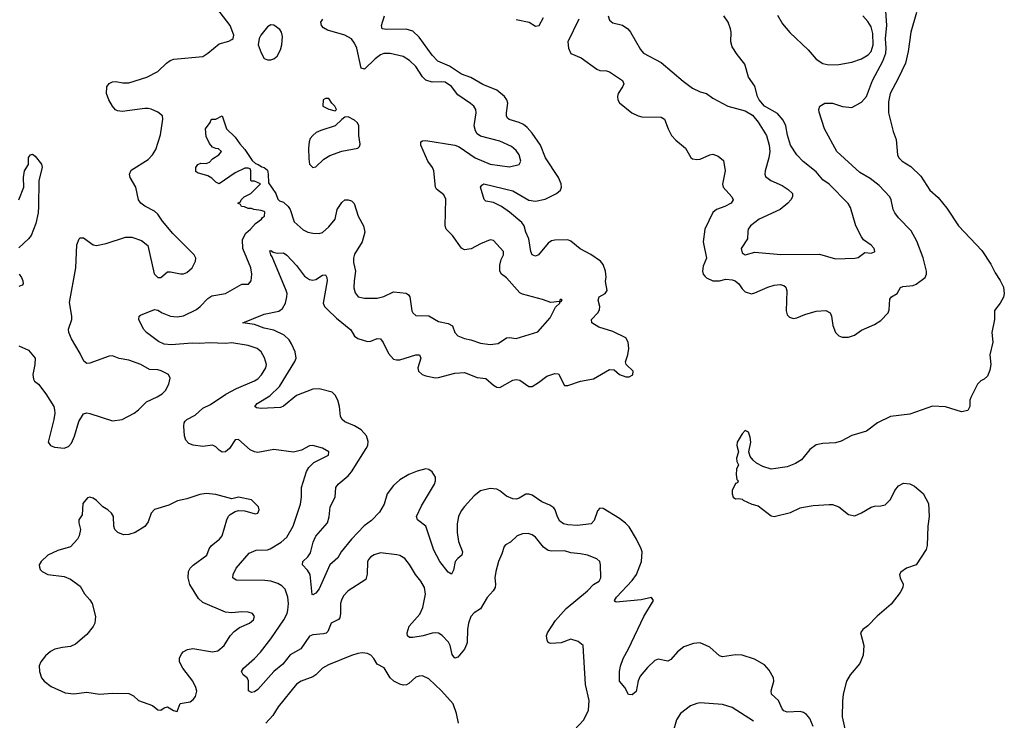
# Model space of a CAD drawing. Header units: inches. Extents: x 2057696 to 2160536, y 827480 to 1016834.
# Tile 16 of 256: x 2080935 to 2087035, y 863828 to 868166. Entities that reach past the tile are written whole.
import ezdxf

# ---------------------------------------------------------------- set-up
doc = ezdxf.new("R2010")
doc.units = ezdxf.units.IN
doc.header["$MEASUREMENT"] = 0
doc.layers.add('C0886', color=7, linetype='Continuous')

msp = doc.modelspace()

# ---------------------------------------------------------------- linework, layer by layer
at = {"layer": 'C0886', "color": 5}
for points, elevation in [([(2080930, 866146), (2080990, 866119.1), (2081030, 866071), (2081028.4, 866030), (2081015.8, 865970), (2081020.7, 865940.7), (2081027, 865927), (2081050.6, 865910), (2081096.3, 865850), (2081146.4, 865770), (2081150.4, 865750), (2081152.4, 865730), (2081146, 865690), (2081110.8, 865550), (2081126, 865530), (2081150, 865519.1), (2081210, 865513.4), (2081236.2, 865523.8), (2081255.6, 865544.4), (2081273.4, 865586.6), (2081301.2, 865678.8), (2081330, 865726), (2081350, 865730.8), (2081370, 865728), (2081510, 865682.3), (2081570, 865690.3), (2081642.9, 865730), (2081669.8, 865750.2), (2081720.3, 865799.7), (2081786.6, 865830), (2081818.4, 865850), (2081837.6, 865870), (2081859.6, 865910), (2081866.8, 865946.8), (2081857.2, 865970), (2081812.1, 865992.1), (2081790, 865997.4), (2081739.2, 865999.2), (2081685.2, 866030), (2081610, 866057.6), (2081550, 866068.8), (2081510, 866084.4), (2081490, 866083.5), (2081370, 866038.3), (2081350, 866036.9), (2081332.2, 866052.2), (2081310, 866099.5), (2081254.7, 866190), (2081238.9, 866230), (2081236.3, 866250), (2081257, 866310), (2081258, 866330), (2081244.1, 866415.9), (2081283.1, 866630), (2081288.3, 866771.7), (2081302.7, 866810), (2081310, 866816.3), (2081330, 866815.5), (2081390, 866772.7), (2081410, 866768.7), (2081470, 866779.5), (2081590, 866820.3), (2081630, 866820.3), (2081690, 866798.3), (2081727.8, 866767.8), (2081768.4, 866591.6), (2081790, 866570.4), (2081810, 866570.5), (2081850, 866604), (2081870, 866604.9), (2081930, 866593.4), (2081950, 866593.4), (2081970, 866601.6), (2082003.7, 866630), (2082024.5, 866670), (2082026.6, 866690), (2082016.2, 866710), (2081882.8, 866842.8), (2081819.2, 866919.2), (2081790, 866962.4), (2081770, 866979.7), (2081710, 867010.9), (2081685.1, 867030), (2081671.8, 867050), (2081653.3, 867130), (2081619.1, 867190), (2081615.8, 867210), (2081626, 867234), (2081730, 867300.3), (2081758.3, 867330), (2081778, 867362), (2081807.7, 867452.3), (2081821.7, 867550), (2081818.9, 867570), (2081790, 867594.6), (2081750, 867612.4), (2081730, 867616.2), (2081710, 867617.1), (2081570, 867598.2), (2081541.6, 867601.6), (2081528.9, 867608.9), (2081509.8, 867629.8), (2081486.9, 867670), (2081473, 867710), (2081475.6, 867750), (2081488.3, 867771.7), (2081510, 867781.3), (2081530, 867783.1), (2081574.4, 867774.4), (2081610, 867775), (2081722, 867810), (2081790, 867845.3), (2081843.5, 867896.5), (2081867, 867913), (2081890, 867922), (2082070, 867939.3), (2082101.3, 867958.7), (2082170, 868016.4), (2082230, 868033.4), (2082250, 868044), (2082257.2, 868050), (2082260.9, 868070), (2082238, 868130), (2082156.9, 868236.9)], 360), ([(2084399.4, 868170), (2084330.2, 868030), (2084334.6, 867990), (2084350, 867956.9), (2084413, 867930), (2084510, 867859.5), (2084530, 867851.8), (2084570, 867850.3), (2084590, 867843.1), (2084670.1, 867790.1), (2084677.4, 867770), (2084670.3, 867750), (2084643.6, 867710), (2084638.5, 867690), (2084640.9, 867670), (2084651.2, 867651.2), (2084728, 867590), (2084767.3, 867570), (2084790, 867565), (2084910, 867562.4), (2084930, 867550.6), (2084952, 867490), (2084973.7, 867450), (2085000.2, 867420.2), (2085060.4, 867370), (2085092.3, 867312.3), (2085103.7, 867303.7), (2085130, 867299.5), (2085150, 867301.7), (2085210, 867328.9), (2085230, 867332.6), (2085262, 867322), (2085294.8, 867294.8), (2085306.5, 867230), (2085288.4, 867148.4), (2085293.8, 867130), (2085347.9, 867070), (2085355.2, 867050), (2085342.3, 867030), (2085304.6, 867010), (2085251.7, 866990), (2085230, 866971.9), (2085179.7, 866870), (2085170.2, 866790), (2085189.3, 866690), (2085170, 866640.5), (2085165.4, 866610), (2085170, 866590.5), (2085178.8, 866578.8), (2085190, 866567.2), (2085230, 866548.4), (2085270, 866549.3), (2085310, 866560.2), (2085350, 866556.3), (2085368.2, 866548.3), (2085390.1, 866530.1), (2085410, 866500.4), (2085430, 866481.3), (2085469, 866469), (2085490, 866474), (2085569.5, 866510), (2085610, 866521.5), (2085646, 866526), (2085670, 866520.7), (2085680.7, 866510), (2085686.7, 866486.7), (2085682.7, 866362.8), (2085690, 866338.8), (2085703.7, 866323.7), (2085730, 866316.4), (2085750, 866319.5), (2085798.9, 866341.1), (2085870, 866360.8), (2085930, 866365.3), (2085957, 866350), (2085964, 866330), (2085972.1, 866272.1), (2085990, 866228.4), (2086009.3, 866209.3), (2086030, 866200.3), (2086070, 866199.5), (2086106.5, 866213.5), (2086150, 866242.6), (2086230, 866279.5), (2086270, 866303.8), (2086315.1, 866350), (2086321.3, 866370), (2086325.1, 866434.9), (2086336.2, 866450), (2086371.6, 866470), (2086391.2, 866508.8), (2086405.6, 866514.4), (2086470, 866520.3), (2086490, 866528.7), (2086544.5, 866570), (2086552.6, 866590), (2086552.3, 866610), (2086532.3, 866692.3), (2086494.1, 866794.1), (2086458, 866858), (2086379.6, 866939.6), (2086356.4, 866970), (2086346.2, 866990), (2086334.2, 867050), (2086325.1, 867070), (2086260.4, 867140.4), (2086203.6, 867183.6), (2086139.6, 867219.6), (2085997.6, 867350), (2085921, 867490), (2085887.3, 867592.7), (2085885.1, 867610), (2085892.7, 867630), (2085924, 867650), (2085969.7, 867650.3), (2086031.8, 867628.2), (2086090, 867622), (2086150, 867656), (2086180.3, 867690), (2086218.7, 867790), (2086282.1, 867910), (2086301, 867959), (2086303.8, 867990), (2086298.5, 868050), (2086307.1, 868130), (2086298.1, 868250)], 320), ([(2084370, 863766.4), (2084429.8, 863830), (2084458.3, 863890), (2084462.4, 863950), (2084440.4, 864050), (2084426, 864290), (2084394.9, 864314.9), (2084350, 864329.6), (2084290, 864306.6), (2084223.6, 864303.6), (2084209.6, 864309.6), (2084203.6, 864323.6), (2084199.6, 864350), (2084204, 864370), (2084254.5, 864445.5), (2084319.9, 864520.1), (2084452.9, 864630), (2084490, 864668), (2084524.2, 864690), (2084535.6, 864710), (2084533.3, 864790), (2084529.4, 864810), (2084510, 864827), (2084453.2, 864850), (2084410, 864859.3), (2084350, 864864.5), (2084310, 864876.8), (2084230, 864875), (2084210, 864878.7), (2084179.2, 864899.2), (2084130, 864962), (2084110, 864976.9), (2084084.9, 864984.9), (2084050, 864983.1), (2084016.3, 864970), (2083974.9, 864930), (2083945.1, 864914.9), (2083936.5, 864903.5), (2083922.5, 864857.5), (2083900.8, 864810), (2083883.9, 864750), (2083879.2, 864710), (2083882.6, 864670), (2083879.7, 864650), (2083868.9, 864630), (2083831.7, 864588.3), (2083790, 864518.4), (2083750, 864492.6), (2083729.5, 864470.5), (2083715, 864430), (2083708.3, 864390), (2083707.3, 864310), (2083703.4, 864296.6), (2083690, 864268), (2083650, 864217.6), (2083630, 864211.8), (2083614.3, 864234.3), (2083601, 864290), (2083591.3, 864311.3), (2083552.3, 864352.3), (2083530, 864366.8), (2083510, 864369.8), (2083490, 864366.8), (2083434, 864350), (2083370, 864340.3), (2083350, 864340.5), (2083338.4, 864350), (2083335.4, 864370), (2083347.8, 864410), (2083414.5, 864485.5), (2083433.4, 864526.6), (2083448, 864607.9), (2083442, 864650), (2083420.9, 864690), (2083387.1, 864730), (2083350, 864793), (2083320.5, 864830), (2083290, 864847.2), (2083271.7, 864851.7), (2083170, 864865.4), (2083130, 864853), (2083110, 864839.6), (2083096.3, 864823.7), (2083090.2, 864809.7), (2083088.3, 864731.7), (2083080.3, 864699.7), (2082970.4, 864630), (2082941.2, 864598.8), (2082927.6, 864572.4), (2082922.2, 864550), (2082922.4, 864490), (2082917.6, 864462.4), (2082909.1, 864450.9), (2082865.3, 864430), (2082843.1, 864376.9), (2082832.7, 864367.3), (2082817.2, 864362.8), (2082750, 864356.8), (2082730, 864347.8), (2082677.5, 864270), (2082610, 864233.8), (2082564.8, 864175.2), (2082508.6, 864130), (2082410, 864017.7), (2082390, 864004.7), (2082370, 863999.7), (2082352.3, 864010), (2082352.3, 864072.3), (2082343.5, 864090), (2082319.5, 864110), (2082308, 864130), (2082321, 864150), (2082389.8, 864210), (2082426, 864250), (2082490, 864331.3), (2082571.1, 864450), (2082591.2, 864490), (2082596.3, 864510), (2082599.8, 864550), (2082596.2, 864590), (2082579.1, 864639.1), (2082559.7, 864659.7), (2082534.3, 864674.2), (2082490, 864689), (2082453.8, 864693.8), (2082276.2, 864696.2), (2082255.6, 864710), (2082256.4, 864730), (2082275.3, 864770), (2082356.9, 864863.1), (2082399.8, 864880.2), (2082470, 864884.1), (2082487, 864890), (2082555.4, 864930), (2082590, 864961.7), (2082628.7, 865030), (2082673.5, 865166.5), (2082680.4, 865210), (2082681.4, 865270), (2082711.5, 865368.5), (2082726.4, 865393.6), (2082756.8, 865423.2), (2082849, 865470), (2082849.2, 865490), (2082810, 865513.6), (2082750, 865529.4), (2082730, 865526.6), (2082679.9, 865500.1), (2082631.8, 865488.2), (2082510, 865504.4), (2082410, 865485.7), (2082389.8, 865489.8), (2082363.3, 865503.3), (2082290, 865566.6), (2082270, 865564.5), (2082235.3, 865510), (2082209.7, 865489.7), (2082188.8, 865488.8), (2082170, 865500.5), (2082150, 865521.1), (2082130, 865531.9), (2082070, 865522.2), (2082010, 865530.6), (2081982.2, 865542.2), (2081963.1, 865563.1), (2081956.1, 865590), (2081951.4, 865650), (2081953.6, 865670), (2081960.3, 865679.7), (2081971.1, 865690), (2082022.2, 865717.8), (2082070, 865761), (2082116.9, 865783.1), (2082212.7, 865847.3), (2082278, 865882), (2082390, 865929.4), (2082410, 865942.6), (2082433.2, 865966.8), (2082459.8, 866010), (2082463.8, 866030), (2082451.4, 866071.4), (2082431.1, 866110), (2082407, 866130), (2082350, 866148.2), (2082250, 866164.8), (2082210, 866161.6), (2082110, 866166), (2082050, 866160.7), (2082003.7, 866163.7), (2081873.2, 866153.2), (2081830, 866157.8), (2081794.1, 866174.1), (2081721.1, 866230), (2081701.8, 866250), (2081672.6, 866310), (2081675.1, 866330), (2081683.6, 866336.4), (2081770, 866371.4), (2081790, 866367.4), (2081817.1, 866350), (2081870, 866329.4), (2081910, 866325.7), (2081950, 866332.7), (2082030, 866372.3), (2082053.7, 866390), (2082100.2, 866439.8), (2082124.2, 866455.8), (2082210, 866470.2), (2082310, 866527.9), (2082352.3, 866527.8), (2082367.8, 866550), (2082372.1, 866590), (2082367.4, 866630), (2082317.2, 866750), (2082315.7, 866804.3), (2082335.2, 866844.8), (2082365.6, 866870), (2082395.3, 866904.7), (2082432.3, 866930), (2082438.8, 866941.2), (2082452, 866950), (2082454, 866974), (2082450, 866979), (2082430, 866984), (2082386, 866990), (2082370, 866998), (2082350, 866998), (2082328.4, 867008.4), (2082308.9, 867008.9), (2082302, 867022), (2082286, 867030), (2082302, 867038), (2082306, 867050), (2082326, 867070), (2082366, 867090), (2082426, 867150), (2082390, 867166), (2082370, 867166), (2082366, 867170), (2082366, 867230), (2082362, 867242), (2082350, 867246), (2082330, 867246), (2082270, 867218), (2082170, 867149), (2082150, 867159.3), (2082125.2, 867185.2), (2082100.1, 867200.1), (2082037.2, 867217.2), (2082026.3, 867226.3), (2082025.2, 867250), (2082039, 867270), (2082057.3, 867277.3), (2082090, 867276), (2082110, 867284.7), (2082130, 867304.7), (2082168, 867330), (2082186, 867350), (2082167.3, 867367.3), (2082150, 867368), (2082130, 867377.2), (2082110, 867399), (2082090, 867442), (2082086.6, 867490), (2082115.3, 867530), (2082118, 867542), (2082126, 867550), (2082150, 867551.3), (2082190, 867571.3), (2082215.5, 867490), (2082270, 867438), (2082297.6, 867397.6), (2082330, 867362.8), (2082374, 867294), (2082395.3, 867275.3), (2082412, 867270), (2082434.4, 867254.4), (2082450, 867250.7), (2082470, 867234.8), (2082474.9, 867210), (2082475.3, 867155.3), (2082520.7, 867090), (2082534.4, 867054.4), (2082544.5, 867044.5), (2082570, 867036.4), (2082599.1, 867010), (2082611, 866990), (2082634.4, 866914.4), (2082690, 866865.5), (2082720.7, 866850), (2082750, 866843.6), (2082790, 866842), (2082810, 866848.9), (2082850, 866884), (2082889.8, 866930), (2082900.8, 866990), (2082930, 867034.4), (2082950, 867050.4), (2082970, 867050.4), (2082990, 867043.8), (2083007.9, 867027.9), (2083031.2, 866950), (2083064, 866890), (2083073.6, 866850), (2083056.2, 866790), (2083010, 866713.6), (2083003.2, 866690), (2083003.4, 866663.4), (2083015.2, 866610), (2083006.7, 866550), (2083005.8, 866505.8), (2083013.9, 866473.9), (2083030.8, 866450), (2083070, 866441.7), (2083150, 866442.6), (2083190, 866451.5), (2083250, 866480.2), (2083330, 866472.8), (2083343.2, 866463.2), (2083351.4, 866450), (2083364, 866364), (2083370.3, 866350.3), (2083390, 866334.9), (2083470, 866331.8), (2083530, 866297.4), (2083590, 866285), (2083615.6, 866270), (2083630.3, 866230), (2083648.3, 866208.3), (2083690, 866191.5), (2083730, 866184.2), (2083790, 866163.6), (2083850, 866154.9), (2083899.5, 866160.5), (2083950, 866196.1), (2083970, 866198.6), (2084010, 866193), (2084145.7, 866234.3), (2084220.6, 866319.4), (2084254.9, 866385.1), (2084282, 866410), (2084280.4, 866419.6), (2084290, 866422), (2084295.3, 866430), (2084290, 866435.3), (2084282, 866430), (2084279.6, 866420.4), (2084225.2, 866414.8), (2084174.5, 866434.5), (2084050, 866466), (2084033.9, 866473.9), (2083950, 866567), (2083920.4, 866590), (2083908.5, 866608.5), (2083910, 866646), (2083918.6, 866681.4), (2083932, 866710), (2083932.8, 866730), (2083870, 866799.1), (2083850, 866803.5), (2083790, 866778.4), (2083732.6, 866747.4), (2083690, 866740.7), (2083671.1, 866751.1), (2083617, 866830), (2083577.7, 866870), (2083569.8, 866890), (2083575.8, 867055.8), (2083562.6, 867082.6), (2083516.9, 867116.9), (2083510, 867129), (2083499.8, 867230), (2083492.1, 867250), (2083464.4, 867290), (2083419.7, 867390), (2083420.9, 867410), (2083430, 867415.8), (2083450, 867417.4), (2083630.2, 867390.1), (2083658.1, 867378.1), (2083755.8, 867310), (2083850, 867271.1), (2083970, 867255.5), (2084029.3, 867270), (2084040.5, 867290), (2084029.7, 867330), (2084010, 867356.3), (2083981.5, 867381.5), (2083910, 867413.2), (2083790, 867444.4), (2083770, 867458.7), (2083757.8, 867477.8), (2083750.8, 867510), (2083763.1, 867590), (2083761.3, 867610), (2083747.6, 867630), (2083727.2, 867647.2), (2083650, 867700.9), (2083610, 867752.5), (2083570, 867778.7), (2083550, 867782.4), (2083490, 867780.2), (2083451.6, 867791.6), (2083430, 867812.1), (2083390, 867876), (2083350, 867914.5), (2083310, 867937.4), (2083230, 867957.8), (2083190, 867956.8), (2083170, 867948.2), (2083136.8, 867923.2), (2083070, 867860.5), (2083050, 867866.6), (2083023.4, 867990), (2083010, 868021.3), (2082990, 868047.4), (2082950, 868070.8), (2082841.6, 868101.6), (2082816.1, 868116.1), (2082803.7, 868130), (2082800.7, 868150), (2082813.3, 868170)], 340), ([(2085849.9, 863790), (2085830, 863839.1), (2085810, 863862.7), (2085790, 863876.8), (2085770, 863882.4), (2085690, 863878.8), (2085670, 863885.5), (2085657.9, 863897.9), (2085635.1, 863950), (2085592.4, 863990), (2085589.8, 864010), (2085606.4, 864070), (2085604.4, 864090), (2085578, 864138), (2085550, 864171.5), (2085486.4, 864206.4), (2085410, 864231.2), (2085370, 864234), (2085290, 864221.3), (2085270, 864226), (2085210, 864279.6), (2085150, 864306.6), (2085110, 864303.9), (2085050, 864282), (2085010, 864252.1), (2084970, 864205.1), (2084950, 864194.6), (2084890, 864207), (2084870, 864197.5), (2084824.4, 864155.6), (2084779.3, 864100.7), (2084767.2, 864072.8), (2084754.6, 864005.4), (2084730, 863984.4), (2084706.5, 863986.5), (2084683.8, 864030), (2084651.6, 864070), (2084650.6, 864130), (2084656.3, 864163.7), (2084672.9, 864210), (2084706.8, 864270), (2084802.5, 864470), (2084860.9, 864570), (2084849, 864589), (2084786.2, 864573.8), (2084630, 864559.3), (2084623.9, 864563.9), (2084620.9, 864570), (2084632, 864590), (2084730, 864693.4), (2084756.8, 864730), (2084787.1, 864810), (2084790.9, 864870), (2084786, 864890), (2084757.3, 864950), (2084710, 865025.1), (2084688.6, 865048.6), (2084650, 865077.6), (2084550, 865138.7), (2084530, 865140.7), (2084514.4, 865125.6), (2084494.9, 865065.1), (2084475.3, 865044.7), (2084390, 865034.6), (2084330, 865037.9), (2084305, 865045), (2084281.5, 865061.5), (2084267.1, 865087.1), (2084251.8, 865131.8), (2084243.1, 865143.1), (2084219.5, 865159.5), (2084170, 865180.8), (2084110, 865221.7), (2084090, 865228.4), (2084070, 865227.1), (2084030, 865203.5), (2084010, 865197.7), (2083990, 865198.3), (2083950, 865214.8), (2083910, 865248.9), (2083890, 865259.4), (2083850, 865262.9), (2083790, 865247.9), (2083750, 865216.8), (2083690, 865150.9), (2083670, 865125.1), (2083652.8, 865090), (2083645.3, 865045.3), (2083644.2, 864990), (2083654.1, 864934.1), (2083678.9, 864870), (2083674.4, 864850), (2083648.4, 864830), (2083633.7, 864810), (2083623.1, 864756.9), (2083610, 864733.2), (2083590, 864744.5), (2083536.8, 864810), (2083501.2, 864881.2), (2083451.6, 865030), (2083399.7, 865070), (2083393.7, 865090), (2083424, 865156), (2083504.1, 865290), (2083510.6, 865310), (2083510, 865332.3), (2083490, 865366.9), (2083470, 865380.4), (2083450, 865383.9), (2083398, 865370), (2083346, 865350), (2083290, 865317.4), (2083250, 865281), (2083211.9, 865230), (2083193.2, 865166.8), (2083163.1, 865116.9), (2083114.4, 865065.6), (2083068.9, 865031.1), (2082990, 864948.4), (2082927.2, 864870), (2082906.3, 864833.7), (2082856.5, 864790), (2082790, 864642.4), (2082770, 864614), (2082750, 864604.5), (2082747, 864607), (2082735.4, 864730), (2082718.3, 864758.3), (2082686.3, 864790), (2082689.7, 864810), (2082720.2, 864839.8), (2082736.3, 864863.7), (2082752.3, 864930), (2082770, 864967.1), (2082841.8, 865050), (2082852.3, 865087.7), (2082858.5, 865150), (2082889, 865210), (2082892.4, 865270), (2082906.9, 865290), (2082970, 865341.5), (2082990, 865367.3), (2083081.8, 865510), (2083091.4, 865530), (2083094.4, 865554.4), (2083082.8, 865590), (2083050, 865626.6), (2083010, 865651.7), (2082950, 865676.1), (2082932.4, 865690), (2082922, 865710), (2082916.2, 865770), (2082905.8, 865810), (2082890, 865841.3), (2082870, 865859.8), (2082790, 865879.8), (2082750, 865877.8), (2082650, 865838.7), (2082570, 865773.8), (2082550, 865764.7), (2082430, 865757.6), (2082402.5, 865762.5), (2082392.3, 865770), (2082405.1, 865790), (2082484, 865836), (2082544.8, 865895.2), (2082639.8, 866050), (2082647.2, 866070), (2082641.3, 866110), (2082619.2, 866159.2), (2082604.5, 866184.5), (2082573.3, 866213.3), (2082510, 866243.2), (2082450, 866255.3), (2082390, 866278), (2082318, 866290), (2082450, 866341.8), (2082539.5, 866360.5), (2082562.3, 866377.7), (2082581.8, 866410), (2082590.8, 866450), (2082591.5, 866470), (2082586, 866490), (2082498.6, 866698.6), (2082489.7, 866710), (2082485.2, 866734.8), (2082490, 866738), (2082506, 866726), (2082530, 866720.7), (2082570, 866723), (2082590, 866708.2), (2082650, 866644.4), (2082698.9, 866578.9), (2082730, 866556.6), (2082750, 866553), (2082770, 866557.1), (2082810, 866584.2), (2082830, 866585.5), (2082837.3, 866570), (2082838.8, 866550), (2082814.7, 866410), (2082824.2, 866390), (2082843.8, 866370), (2082897.2, 866317.2), (2082986.5, 866246.5), (2083010, 866207), (2083030, 866191.7), (2083090, 866173.6), (2083110, 866174.7), (2083150, 866192.6), (2083170, 866190.3), (2083186.8, 866166.8), (2083219.5, 866099.5), (2083250, 866064.2), (2083270, 866059), (2083290, 866060.2), (2083390, 866091.7), (2083411.7, 866091.7), (2083420.7, 866070), (2083400.7, 866010), (2083405.5, 865990), (2083429.3, 865969.3), (2083450, 865961.5), (2083510, 865949.1), (2083529.8, 865950.2), (2083630, 865977.6), (2083690, 865980.9), (2083770, 865951.3), (2083823.6, 865943.6), (2083870, 865903.1), (2083890, 865890.4), (2083910, 865888.5), (2083990, 865933.4), (2084010, 865938.7), (2084034, 865934), (2084090, 865894), (2084110, 865895.5), (2084150, 865919), (2084201.2, 865958.8), (2084250, 865975), (2084273.2, 865973.2), (2084310, 865901.6), (2084330, 865901.3), (2084410, 865928), (2084490, 865942.3), (2084590, 866000.3), (2084617.2, 865997.2), (2084650.8, 865970), (2084690, 865954.9), (2084710, 865955.5), (2084733, 865967), (2084736, 865990), (2084691.5, 866030), (2084687.2, 866047.2), (2084702.3, 866090), (2084709.8, 866130), (2084704.2, 866170), (2084690, 866196.9), (2084610, 866235.9), (2084522.7, 866262.7), (2084479.1, 866290), (2084478, 866310), (2084516.4, 866350), (2084527.9, 866370), (2084529.8, 866390), (2084519.8, 866430), (2084525.1, 866450), (2084562.4, 866470), (2084574, 866490), (2084564.2, 866544.2), (2084568.1, 866571.9), (2084563.7, 866610), (2084550, 866649.6), (2084533.1, 866670), (2084473, 866713), (2084406.9, 866746.9), (2084350, 866794.8), (2084330, 866803.7), (2084250, 866801), (2084230, 866796.2), (2084210, 866783.1), (2084150, 866710.8), (2084130, 866701.4), (2084110, 866709.7), (2084101.8, 866730), (2084089.9, 866809.9), (2084070.5, 866850), (2084060.2, 866890), (2084045.5, 866910), (2083970, 866975.4), (2083920.5, 867010), (2083870, 867033.6), (2083822.9, 867042.9), (2083813.3, 867053.3), (2083789.9, 867130), (2083797.5, 867142.5), (2083810, 867150.7), (2083990, 867106.3), (2084090, 867049.6), (2084130, 867042.5), (2084190, 867055), (2084260.5, 867090), (2084285.1, 867110), (2084292.6, 867130), (2084289.8, 867150), (2084272, 867190), (2084193, 867310), (2084160.5, 867390), (2084110, 867463.2), (2084079.4, 867499.4), (2084057.1, 867517.1), (2084030, 867530.5), (2083967.7, 867547.7), (2083957, 867557), (2083950.8, 867570), (2083949.8, 867589.8), (2083958.3, 867650), (2083952.2, 867670), (2083939.1, 867690), (2083890.9, 867730.9), (2083804.9, 867764.9), (2083730, 867809.3), (2083671, 867830), (2083597.7, 867877.7), (2083525.1, 867910), (2083490, 867947.6), (2083410, 868058), (2083370, 868094.6), (2083330, 868108), (2083210, 868105), (2083179.5, 868110), (2083175.6, 868130), (2083194, 868190)], 320), ([(2084010, 868167.7), (2084090.4, 868150.4), (2084130, 868126.8), (2084153.2, 868130), (2084180.7, 868179.3)], 320), ([(2084581.5, 868190), (2084590, 868163.8), (2084610, 868147.2), (2084670, 868131.7), (2084702.4, 868110), (2084719.6, 868090), (2084781.3, 867981.3), (2084799, 867959), (2084910, 867900.3), (2085045.5, 867785.5), (2085102.8, 867742.8), (2085150, 867720.2), (2085189.2, 867709.2), (2085230, 867680.4), (2085322.8, 867630), (2085430, 867602.6), (2085474.1, 867574.1), (2085511, 867531), (2085562.3, 867450), (2085578.4, 867390), (2085581.6, 867350), (2085576.4, 867310), (2085553, 867230), (2085550.5, 867210), (2085556.1, 867196.1), (2085587.7, 867170), (2085659, 867139), (2085695.6, 867115.6), (2085722, 867090), (2085723.8, 867070), (2085712.4, 867050), (2085693.4, 867030), (2085647.2, 866990), (2085515.3, 866930), (2085463.1, 866890), (2085448.9, 866870), (2085445.1, 866854.9), (2085444.6, 866810), (2085404.4, 866750), (2085410, 866722.8), (2085430, 866709.5), (2085490, 866726.7), (2085650, 866711.3), (2085890, 866714), (2085990, 866686.3), (2086110, 866690.4), (2086130, 866692.7), (2086170, 866723.8), (2086210, 866721.3), (2086230, 866727.7), (2086233.2, 866730), (2086229.3, 866750), (2086211, 866771), (2086163.1, 866803.1), (2086150, 866821.2), (2086115.6, 866890), (2086082.5, 867002.5), (2086067.6, 867027.6), (2085950, 867147.3), (2085910, 867175.6), (2085870, 867224.7), (2085789, 867289), (2085749, 867329), (2085711.3, 867390), (2085692.2, 867452.2), (2085680.5, 867510), (2085664.6, 867544.6), (2085630, 867585.1), (2085550, 867631.5), (2085516.3, 867670), (2085506.9, 867690), (2085490, 867755.1), (2085451.1, 867810), (2085426.6, 867890), (2085379.6, 867950), (2085350, 867999), (2085340.5, 868030), (2085342.4, 868090), (2085338.7, 868110), (2085325.1, 868150), (2085296.9, 868190)], 340), ([(2086491.8, 868211.8), (2086456.1, 868090), (2086439, 867970), (2086422.3, 867897.7), (2086378.5, 867801.5), (2086328.7, 867710), (2086317.4, 867657.4), (2086318.4, 867590), (2086345.7, 867474.3), (2086364.8, 867424.8), (2086374, 867330), (2086381, 867310), (2086401.5, 867290), (2086456.7, 867256.7), (2086517.9, 867197.9), (2086573.6, 867110), (2086624.5, 867064.5), (2086679.5, 866999.5), (2086751, 866890), (2086896.8, 866736.8), (2086952.3, 866652.3), (2086978.4, 866598.4), (2087010.3, 866550.3), (2087030.4, 866510), (2087035.1, 866470), (2087030, 866448.9), (2087010, 866411.5), (2086973.7, 866366.3), (2086973.5, 866310), (2086958.7, 866230), (2086964.7, 866170), (2086946, 866090), (2086951.3, 866030), (2086944.8, 865995.2), (2086930, 865958.4), (2086910, 865940.5), (2086890, 865930.4), (2086870, 865908.2), (2086850, 865872.4), (2086827.1, 865827.1), (2086821.8, 865810), (2086822, 865770), (2086810, 865745.5), (2086770, 865738.2), (2086670, 865768.3), (2086590, 865773.2), (2086450, 865723.8), (2086330, 865708.9), (2086250, 865670.2), (2086182.2, 865617.8), (2086090, 865591.7), (2086024.5, 865555.5), (2085990, 865546.7), (2085910, 865542.6), (2085870, 865534), (2085830, 865504.4), (2085778.4, 865441.6), (2085741.6, 865418.4), (2085690, 865396.5), (2085590, 865383.7), (2085539.9, 865399.9), (2085500.6, 865420.6), (2085478.5, 865438.5), (2085461.5, 865461.5), (2085452.9, 865490), (2085463.7, 865550), (2085460.5, 865580.5), (2085450, 865612), (2085430, 865622), (2085410, 865602), (2085379.3, 865550), (2085378, 865530), (2085388.7, 865490), (2085375.3, 865450), (2085378, 865430), (2085388, 865410), (2085376.4, 865383.6), (2085373.2, 865350), (2085378, 865318), (2085386, 865310), (2085382, 865298), (2085370, 865294), (2085348.7, 865250), (2085348.7, 865230), (2085355.3, 865210), (2085370, 865199), (2085390, 865202), (2085410, 865198), (2085418, 865190), (2085470, 865166), (2085510, 865155.3), (2085590, 865094.5), (2085608.7, 865088.7), (2085710, 865113.6), (2085770, 865143), (2085790, 865148.3), (2085850, 865157.6), (2085950, 865164), (2085970, 865163), (2086009.7, 865149.7), (2086070, 865102.9), (2086110, 865094), (2086150, 865111.5), (2086210, 865147.8), (2086230, 865154.7), (2086270, 865155.6), (2086297.7, 865162.3), (2086330, 865194), (2086356.9, 865250), (2086380.6, 865279.4), (2086410, 865295.1), (2086450, 865293), (2086478.5, 865278.5), (2086532.7, 865232.7), (2086566, 865170), (2086569.8, 865090), (2086561.5, 865030), (2086557.6, 864910), (2086550, 864886), (2086490, 864791), (2086430, 864770.7), (2086394.2, 864745.8), (2086385.2, 864730), (2086389.2, 864710), (2086409.5, 864670), (2086407.3, 864650), (2086390, 864619.1), (2086333.7, 864546.3), (2086247.9, 864472.1), (2086190, 864412), (2086159.3, 864390), (2086145.1, 864370), (2086165.8, 864290), (2086160.6, 864230), (2086140.4, 864179.6), (2086080.7, 864110), (2086057.5, 864070), (2086037.2, 863990), (2086033.3, 863946.7), (2086031.4, 863848.6), (2086065.8, 863690)], 280), ([(2085630, 868194.9), (2085660.6, 868140.6), (2085706, 868086), (2085819.5, 867979.5), (2085870, 867922.8), (2085910, 867895.8), (2085947.4, 867887.4), (2086010, 867888), (2086090, 867903.8), (2086150, 867923.8), (2086190.9, 867949.1), (2086210, 867970.3), (2086222.6, 868010), (2086220.2, 868080.2), (2086210, 868121.6), (2086190, 868154.7), (2086158.3, 868190)], 340), ([(2080928.5, 867051.5), (2080960.7, 867130), (2080958.4, 867190), (2080964.5, 867230), (2080989.3, 867270), (2080990, 867312), (2081002, 867330), (2081013.2, 867333.2), (2081030, 867321), (2081070, 867271), (2081074, 867250), (2081053.4, 867170), (2081051.8, 867010), (2081048.5, 866970), (2081035.1, 866904.9), (2081005.5, 866830), (2080990, 866809.4), (2080930, 866752.7)], 360), ([(2080930.4, 866590.4), (2080946.8, 866570), (2080954.8, 866550), (2080956, 866530), (2080950, 866522), (2080930, 866514)], 360), ([(2083652.7, 863810), (2083640.7, 863870), (2083619.7, 863930), (2083548.3, 864010), (2083470, 864084.2), (2083430, 864103), (2083410, 864101.6), (2083390, 864094), (2083345.3, 864054.7), (2083332, 864048), (2083310, 864045.6), (2083290, 864051.4), (2083252.4, 864070), (2083230, 864089.8), (2083192.2, 864152.2), (2083150, 864175.1), (2083129.8, 864209.8), (2083110.9, 864230.9), (2083090, 864240.5), (2083055.6, 864244.4), (2083030, 864242), (2082990, 864229.7), (2082848.3, 864171.7), (2082810.2, 864149.8), (2082770.2, 864109.8), (2082750, 864095.8), (2082679.1, 864070), (2082650, 864051.1), (2082535.6, 863910), (2082503.4, 863856.6), (2082460.3, 863810)], 360), ([(2085481.7, 863821.7), (2085350, 863906.3), (2085290, 863925.4), (2085150, 863935.4), (2085130, 863932.6), (2085090, 863917.2), (2085029.4, 863870.6), (2085004.4, 863830), (2084982.7, 863757.3)], 340)]:
    msp.add_lwpolyline(points, dxfattribs=dict(at, elevation=elevation))
at = {"layer": 'C0886', "color": 5, "elevation": 360}
for points in [[(2082490, 868135.1), (2082470, 868122), (2082428.7, 868070), (2082417.6, 868050), (2082412.4, 868010), (2082430, 867961), (2082450, 867926), (2082470, 867917.3), (2082490, 867917.3), (2082510, 867924), (2082530, 867940.7), (2082550, 867978.8), (2082558.5, 868010), (2082562, 868062), (2082556.3, 868090), (2082546.6, 868106.6), (2082510, 868132.7)], [(2082850, 867678), (2082830, 867678), (2082814, 867670), (2082812, 867630), (2082850, 867611.3), (2082890, 867602), (2082898, 867610), (2082888, 867630), (2082868.9, 867648.9)], [(2082970, 867565.2), (2082950, 867562), (2082930, 867549), (2082890.3, 867509.7), (2082799.5, 867480.5), (2082772, 867468), (2082750, 867449.4), (2082734.9, 867430), (2082727.2, 867410), (2082723.1, 867370), (2082725.5, 867305.5), (2082731, 867271), (2082750, 867252), (2082770, 867256), (2082818.3, 867301.7), (2082855.3, 867324.7), (2082930, 867353.1), (2083029.3, 867370.7), (2083039.3, 867380.7), (2083044, 867396), (2083036.2, 867450), (2083035.1, 867510), (2083026.8, 867526.8), (2083010, 867544)], [(2082090, 865231.2), (2082050, 865226.6), (2081970, 865198.7), (2081913.3, 865186.7), (2081859.7, 865160.3), (2081770, 865132.6), (2081748.5, 865110), (2081730, 865056), (2081710, 865027.3), (2081651, 864990), (2081610, 864978), (2081576.9, 864976.9), (2081542.7, 864990), (2081524.5, 865010), (2081518, 865030), (2081515.1, 865090), (2081502.7, 865110), (2081481.2, 865130), (2081449.6, 865149.6), (2081410, 865189.3), (2081390, 865202.7), (2081370, 865209.3), (2081354, 865206), (2081325.5, 865170), (2081321, 865099), (2081302, 865070), (2081301, 865050), (2081310.8, 865010), (2081304, 864970), (2081293.4, 864950), (2081250, 864901.6), (2081170, 864879.7), (2081110, 864849.4), (2081067.7, 864810), (2081056.3, 864790), (2081056.8, 864776.8), (2081062.4, 864762.4), (2081074.8, 864750), (2081110, 864730.5), (2081210, 864718.4), (2081250, 864701.6), (2081310, 864658), (2081336.3, 864610), (2081370, 864573.4), (2081383.1, 864550), (2081404.9, 864470), (2081399.3, 864430), (2081390, 864409.3), (2081350, 864358), (2081280.9, 864299.1), (2081250, 864283.6), (2081200.9, 864279.1), (2081152.7, 864267.3), (2081126, 864254), (2081093.7, 864226.3), (2081064.7, 864190), (2081054.8, 864165.2), (2081057.3, 864130), (2081070.7, 864090), (2081087.3, 864070), (2081130, 864036.3), (2081216.8, 863996.8), (2081270, 863990.6), (2081350, 864002.4), (2081430, 863990.4), (2081510, 863995.8), (2081610, 863993.4), (2081639.9, 863979.9), (2081670, 863951), (2081758.5, 863918.5), (2081790, 863892), (2081810, 863891.3), (2081830, 863904.7), (2081850, 863910.8), (2081887.7, 863887.7), (2081910, 863882), (2081929.3, 863930.7), (2081990, 863941), (2082010, 863956), (2082024.1, 863975.9), (2082031.7, 864008.3), (2082026.6, 864030), (2082007.3, 864070), (2081945.6, 864150), (2081925.1, 864190), (2081925.6, 864214.4), (2081938.7, 864241.3), (2081948.1, 864251.9), (2081973.4, 864266.6), (2082007.5, 864272.5), (2082130, 864251.6), (2082161.5, 864258.5), (2082200.9, 864290), (2082239.6, 864350), (2082263.3, 864376.7), (2082297.4, 864402.6), (2082359.3, 864430), (2082383.7, 864450), (2082389.3, 864470), (2082377.2, 864490), (2082350, 864497.6), (2082310, 864499.7), (2082250, 864492.6), (2082210, 864498), (2082070, 864556.2), (2082042.7, 864582.7), (2081988.7, 864668.7), (2081978, 864710), (2081981, 864750), (2081991.5, 864770), (2082010, 864788.5), (2082093.6, 864850), (2082107.6, 864890), (2082122.4, 864910), (2082172.4, 864950), (2082188.6, 864970), (2082218.3, 865070), (2082228.8, 865091.2), (2082238.9, 865101.1), (2082270, 865120.5), (2082290, 865126), (2082330, 865125.5), (2082394.5, 865105.5), (2082410, 865111), (2082417.6, 865130), (2082415.1, 865150), (2082370, 865193.2), (2082290, 865209), (2082250, 865199.3), (2082150, 865226.6)]]:
    msp.add_lwpolyline(points, close=True, dxfattribs=at)

doc.saveas('drawing.dxf')
